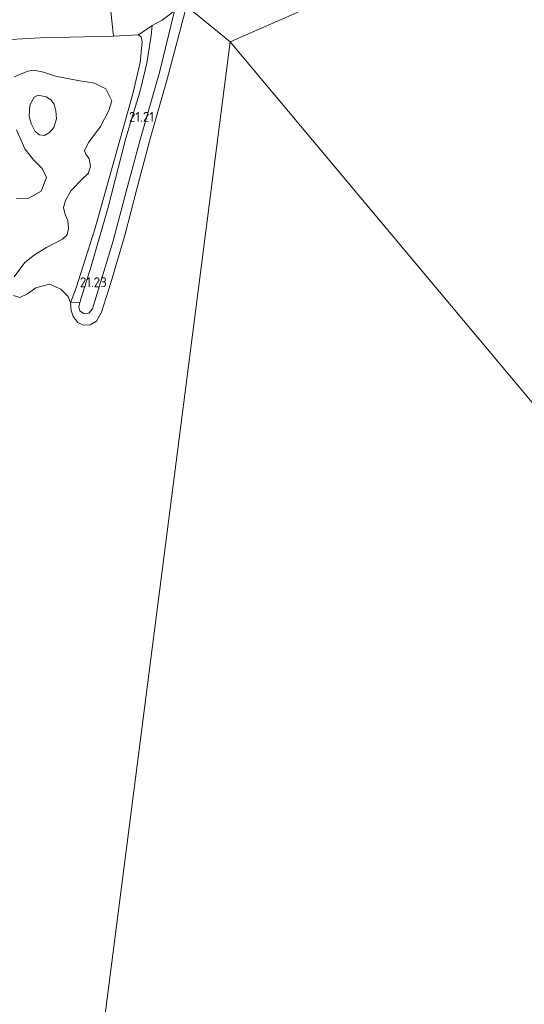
# Model space of a CAD drawing. Header units: metres. Extents: x 185049 to 189876, y 349292 to 352302.
# Tile 244 of 256: x 188241 to 188333, y 351615 to 351795. Entities that reach past the tile are written whole.
import ezdxf
from ezdxf.enums import TextEntityAlignment as Align

# ---------------------------------------------------------------- set-up
doc = ezdxf.new("R2010")
doc.units = ezdxf.units.M
for name, color, linetype, lineweight in [('B-WE-GR-GRAS-GV', 60, 'Continuous', 13), ('B-WE-GW-TALUD_KRUIN-G', 90, 'Continuous', 18), ('B-WE-GW-TALUD_TEEN-G', 90, 'Continuous', 18), ('B-WE-OB-BEKLEDING_STEEN-GV', 30, 'Continuous', 18), ('B-WE-OG-TERREIN_GROEN-GV', 7, 'Continuous', 18), ('B-WE-OG-WATER_POEL-GV', 7, 'Continuous', 18), ('X-XX-AL-HOOGTELABEL-S', 7, 'Continuous', 25)]:
    doc.layers.add(name, color=color, linetype=linetype, lineweight=lineweight)
doc.styles.add('NLCS-ISO-ANNOTATIVE-T18', font='NLCS-ISO.ttf', dxfattribs={"height": 1.8})

# ---------------------------------------------------------------- blocks, each defined once
blk = doc.blocks.new('SAL-HOOGTELABEL-SO')
at = {"color": 0, "linetype": 'ByBlock', "lineweight": -2, "style": 'NLCS-ISO-ANNOTATIVE-T18'}
blk.add_attdef('HOOGTE', text='', height=1.8, dxfattribs=at).set_placement((2.79, 0), align=Align.RIGHT)

msp = doc.modelspace()

# ---------------------------------------------------------------- linework, layer by layer
at = {"layer": 'B-WE-GR-GRAS-GV'}
msp.add_polyline3d([(188257.803, 351797.251, 21.89), (188258.372, 351792.239, 20.933), (188244.995, 351791.925, 21), (188236.261, 351791.431, 20.957)], dxfattribs=at)
at = {"layer": 'B-WE-GW-TALUD_KRUIN-G'}
msp.add_polyline3d([(188269.495, 351796.821, 21.221), (188266.727, 351785.595, 21.217), (188263.298, 351773.499, 21.197), (188260.654, 351763.832, 21.209), (188258.276, 351754.849, 21.205), (188254.533, 351742.414, 21.221), (188253.819, 351741.632, 21.237), (188252.839, 351741.572, 21.24), (188252.184, 351742.063, 21.24), (188252.038, 351742.755, 21.244), (188252.171, 351743.562, 21.248), (188254.289, 351750.173, 21.221), (188257.293, 351760.726, 21.205), (188260.574, 351773.564, 21.221), (188263.199, 351782.237, 21.264), (188264.436, 351787.265, 21.225), (188265.248, 351792.351, 21.264), (188265.414, 351794.143, 21.268)], dxfattribs=at)
at = {"layer": 'B-WE-GW-TALUD_TEEN-G'}
for points in [[(188265.414, 351794.143, 21.268), (188267.215, 351795.167, 21.252), (188269.495, 351796.821, 21.221)], [(188216.641, 351757.62, 21.071), (188218.294, 351762.054, 21.004), (188220.176, 351768.173, 20.988), (188221.93, 351774.736, 20.973), (188223.504, 351781.702, 20.985), (188224.601, 351785.184, 20.929), (188225.606, 351787.515, 20.937), (188226.568, 351789.08, 20.969), (188227.692, 351790.137, 20.985), (188229.168, 351791.008, 20.941), (188230.43, 351791.237, 20.914), (188236.261, 351791.431, 20.957), (188244.995, 351791.925, 21), (188258.372, 351792.239, 20.933)], [(188250.489, 351743.514, 20.878), (188251.548, 351746.265, 20.945), (188254.939, 351756.979, 20.961), (188259.069, 351771.708, 21.055), (188261.879, 351781.68, 21.071), (188263.2, 351787.406, 21.04), (188263.565, 351791.202, 21.02), (188263.368, 351792.088, 21.032), (188262.917, 351792.483, 21.032), (188258.372, 351792.239, 20.933)]]:
    msp.add_polyline3d(points, dxfattribs=at)
at = {"layer": 'B-WE-OB-BEKLEDING_STEEN-GV'}
msp.add_polyline3d([(188271.694, 351797.722, 20.878), (188268.159, 351784.346, 20.878), (188265.085, 351773.713, 20.878), (188262.554, 351764.101, 20.878), (188260.447, 351756.038, 20.878), (188257.844, 351747.166, 20.878), (188256.17, 351741.801, 20.878), (188255.213, 351740.162, 20.878), (188254.058, 351739.502, 20.878), (188252.811, 351739.4, 20.878), (188251.81, 351739.919, 20.878), (188250.982, 351740.988, 20.878), (188250.59, 351742.13, 20.878), (188250.489, 351743.514, 20.878), (188252.171, 351743.562, 21.248), (188252.038, 351742.755, 21.244), (188252.184, 351742.063, 21.24), (188252.839, 351741.572, 21.24), (188253.819, 351741.632, 21.237), (188254.533, 351742.414, 21.221), (188258.276, 351754.849, 21.205), (188260.654, 351763.832, 21.209), (188263.298, 351773.499, 21.197), (188266.727, 351785.595, 21.217), (188269.495, 351796.821, 21.221), (188267.215, 351795.167, 21.252), (188265.414, 351794.143, 21.268), (188262.917, 351792.483, 21.032), (188258.372, 351792.239, 20.933), (188257.803, 351797.251, 21.89)], dxfattribs=at)
at = {"layer": 'B-WE-OG-TERREIN_GROEN-GV'}
for points in [[(188253.819, 351741.632, 21.237), (188252.839, 351741.572, 21.24), (188252.184, 351742.063, 21.24), (188252.038, 351742.755, 21.244), (188252.171, 351743.562, 21.248), (188254.289, 351750.173, 21.221), (188257.293, 351760.726, 21.205), (188260.574, 351773.564, 21.221), (188263.199, 351782.237, 21.264), (188264.436, 351787.265, 21.225), (188265.248, 351792.351, 21.264), (188265.414, 351794.143, 21.268), (188267.215, 351795.167, 21.252), (188269.495, 351796.821, 21.221), (188266.727, 351785.595, 21.217), (188263.298, 351773.499, 21.197), (188260.654, 351763.832, 21.209), (188258.276, 351754.849, 21.205), (188254.533, 351742.414, 21.221)], [(188252.171, 351743.562, 21.248), (188250.489, 351743.514, 20.878), (188251.548, 351746.265, 20.945), (188254.939, 351756.979, 20.961), (188259.069, 351771.708, 21.055), (188261.879, 351781.68, 21.071), (188263.2, 351787.406, 21.04), (188263.565, 351791.202, 21.02), (188263.368, 351792.088, 21.032), (188262.917, 351792.483, 21.032), (188265.414, 351794.143, 21.268), (188265.248, 351792.351, 21.264), (188264.436, 351787.265, 21.225), (188263.199, 351782.237, 21.264), (188260.574, 351773.564, 21.221), (188257.293, 351760.726, 21.205), (188254.289, 351750.173, 21.221)], [(188246.663, 351774.609, 20.878), (188245.759, 351774.055, 20.878), (188244.814, 351774.199, 20.878), (188244.058, 351774.813, 20.878), (188243.294, 351776.281, 20.878), (188242.926, 351777.539, 20.878), (188243.051, 351779.616, 20.878), (188243.847, 351781.084, 20.878), (188244.601, 351781.425, 20.878), (188246.031, 351781.13, 20.878), (188246.905, 351780.596, 20.878), (188247.509, 351779.792, 20.878), (188247.839, 351778.591, 20.878), (188247.912, 351777.141, 20.878), (188247.431, 351775.525, 20.878)]]:
    msp.add_polyline3d(points, close=True, dxfattribs=at)
for points in [[(188236.261, 351791.431, 20.957), (188244.995, 351791.925, 21), (188258.372, 351792.239, 20.933), (188262.917, 351792.483, 21.032), (188263.368, 351792.088, 21.032), (188263.565, 351791.202, 21.02), (188263.2, 351787.406, 21.04), (188261.879, 351781.68, 21.071), (188259.069, 351771.708, 21.055), (188254.939, 351756.979, 20.961), (188251.548, 351746.265, 20.945), (188250.489, 351743.514, 20.878), (188250.044, 351744.67, 20.878), (188248.709, 351745.99, 20.878), (188246.647, 351746.936, 20.878), (188244.159, 351746.241, 20.878), (188242.628, 351745.16, 20.878), (188241.222, 351744.461, 20.878), (188240.089, 351744.874, 20.878)], [(188240.192, 351748.244, 20.878), (188242.176, 351750.881, 20.878), (188243.9, 351752.295, 20.878), (188246.105, 351753.603, 20.878), (188249.04, 351755.146, 20.878), (188249.876, 351755.934, 20.878), (188250.131, 351757.083, 20.878), (188249.973, 351758.554, 20.878), (188249.523, 351759.668, 20.878), (188249.237, 351760.921, 20.878), (188249.561, 351762.226, 20.878), (188250.627, 351763.995, 20.878), (188252.591, 351766.072, 20.878), (188253.697, 351767.156, 20.878), (188254.159, 351768.419, 20.878), (188253.911, 351769.825, 20.878), (188253.298, 351770.687, 20.878), (188253.045, 351771.314, 20.878), (188253.864, 351772.83, 20.882), (188255.973, 351775.71, 20.882), (188257.518, 351778.622, 20.882), (188258.047, 351780.399, 20.882), (188256.958, 351782.6, 20.882), (188254.843, 351783.628, 20.882), (188251.825, 351784.138, 20.882), (188247.752, 351784.931, 20.882), (188245.568, 351785.645, 20.882), (188243.815, 351786.024, 20.882), (188242.704, 351785.821, 20.882), (188241.386, 351785.265, 20.882), (188240.226, 351784.801, 20.882)], [(188240.635, 351775.136, 20.882), (188242.169, 351771.644, 20.882), (188243.761, 351769.658, 20.882), (188245.313, 351768.066, 20.882), (188246.086, 351766.391, 20.882), (188245.105, 351763.911, 20.882), (188242.889, 351762.64, 20.882), (188240.573, 351762.549, 20.882)]]:
    msp.add_polyline3d(points, dxfattribs=at)
at = {"layer": 'B-WE-OG-WATER_POEL-GV'}
for points in [[(188682.88, 351434.129, 20.896), (188667.696, 351438.394, 20.919), (188653.253, 351441.512, 20.923), (188639.246, 351444.27, 20.915), (188626.208, 351447.089, 20.931), (188611.761, 351449.473, 20.915), (188596.79, 351451.848, 20.872), (188579.109, 351454.801, 20.844), (188504.853, 351539.282, 20.872), (188422.75, 351625.939, 20.876), (188354.219, 351702.108, 20.88), (188279.678, 351791.16, 20.878), (188313.445, 351806.06, 20.861), (188450.246, 351898.456, 20.861), (188457.737, 351894.896, 20.88), (188464.491, 351892.661, 20.919), (188471.192, 351891.773, 20.939), (188478.603, 351892.201, 20.943), (188485.344, 351893.852, 20.955), (188493.544, 351897.389, 20.947), (188501.575, 351903.432, 20.899), (188565.104, 351846.257, 20.952), (188610.193, 351805.849, 20.892), (188681.915, 351741.995, 20.896)], [(188313.445, 351806.06, 20.861), (188279.678, 351791.16, 20.878), (188271.694, 351797.722, 20.878)], [(188240.089, 351744.874, 20.878), (188241.222, 351744.461, 20.878), (188242.628, 351745.16, 20.878), (188244.159, 351746.241, 20.878), (188246.647, 351746.936, 20.878), (188248.709, 351745.99, 20.878), (188250.044, 351744.67, 20.878), (188250.489, 351743.514, 20.878), (188250.59, 351742.13, 20.878), (188250.982, 351740.988, 20.878), (188251.81, 351739.919, 20.878), (188252.811, 351739.4, 20.878), (188254.058, 351739.502, 20.878), (188255.213, 351740.162, 20.878), (188256.17, 351741.801, 20.878), (188257.844, 351747.166, 20.878), (188260.447, 351756.038, 20.878), (188262.554, 351764.101, 20.878), (188265.085, 351773.713, 20.878), (188268.159, 351784.346, 20.878), (188271.694, 351797.722, 20.878), (188279.678, 351791.16, 20.878), (188233.548, 351433.119, 20.965)], [(188337.529, 351455.839, 20.908), (188327.151, 351454.292, 20.869), (188313.918, 351451.764, 20.908), (188310.808, 351451.21, 20.878), (188303.54, 351449.531, 20.883), (188288.476, 351446.254, 20.903), (188272.619, 351442.616, 20.933), (188259.452, 351439.309, 20.893), (188250.897, 351436.448, 20.928), (188247.677, 351437.711, 20.864), (188233.548, 351433.119, 20.965), (188279.678, 351791.16, 20.878), (188354.219, 351702.108, 20.88)], [(188240.226, 351784.801, 20.882), (188241.386, 351785.265, 20.882), (188242.704, 351785.821, 20.882), (188243.815, 351786.024, 20.882), (188245.568, 351785.645, 20.882), (188247.752, 351784.931, 20.882), (188251.825, 351784.138, 20.882), (188254.843, 351783.628, 20.882), (188256.958, 351782.6, 20.882), (188258.047, 351780.399, 20.882), (188257.518, 351778.622, 20.882), (188255.973, 351775.71, 20.882), (188253.864, 351772.83, 20.882), (188253.045, 351771.314, 20.878), (188253.298, 351770.687, 20.878), (188253.911, 351769.825, 20.878), (188254.159, 351768.419, 20.878), (188253.697, 351767.156, 20.878), (188252.591, 351766.072, 20.878), (188250.627, 351763.995, 20.878), (188249.561, 351762.226, 20.878), (188249.237, 351760.921, 20.878), (188249.523, 351759.668, 20.878), (188249.973, 351758.554, 20.878), (188250.131, 351757.083, 20.878), (188249.876, 351755.934, 20.878), (188249.04, 351755.146, 20.878), (188246.105, 351753.603, 20.878), (188243.9, 351752.295, 20.878), (188242.176, 351750.881, 20.878), (188240.192, 351748.244, 20.878)], [(188240.573, 351762.549, 20.882), (188242.889, 351762.64, 20.882), (188245.105, 351763.911, 20.882), (188246.086, 351766.391, 20.882), (188245.313, 351768.066, 20.882), (188243.761, 351769.658, 20.882), (188242.169, 351771.644, 20.882), (188240.635, 351775.136, 20.882)]]:
    msp.add_polyline3d(points, dxfattribs=at)
msp.add_polyline3d([(188246.031, 351781.13, 20.878), (188244.601, 351781.425, 20.878), (188243.847, 351781.084, 20.878), (188243.051, 351779.616, 20.878), (188242.926, 351777.539, 20.878), (188243.294, 351776.281, 20.878), (188244.058, 351774.813, 20.878), (188244.814, 351774.199, 20.878), (188245.759, 351774.055, 20.878), (188246.663, 351774.609, 20.878), (188247.431, 351775.525, 20.878), (188247.912, 351777.141, 20.878), (188247.839, 351778.591, 20.878), (188247.509, 351779.792, 20.878), (188246.905, 351780.596, 20.878)], close=True, dxfattribs=at)

# ---------------------------------------------------------------- block references
at = {"layer": 'X-XX-AL-HOOGTELABEL-S'}
for p, values in [((188262.942, 351776.584, 21.209), {'HOOGTE': '21.21'}), ((188254.324, 351746.364, 21.225), {'HOOGTE': '21.23'})]:
    msp.add_blockref('SAL-HOOGTELABEL-SO', p, dxfattribs=at).add_auto_attribs(values)

doc.saveas('drawing.dxf')
